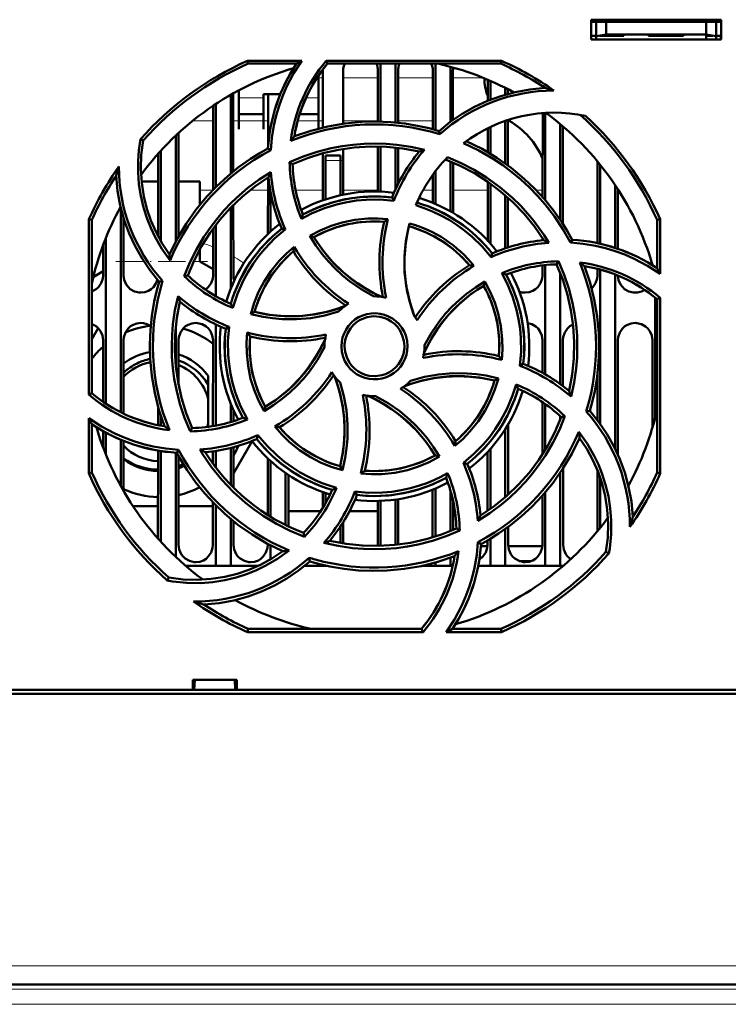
# Model space of a CAD drawing. Extents: x -1768 to 2122, y -1726 to 708.
# Tile 18 of 71: x -117 to -47, y -1509 to -1411. Entities that reach past the tile are written whole.
import ezdxf

# ---------------------------------------------------------------- set-up
doc = ezdxf.new("R2010")
doc.units = 0
doc.linetypes.add('DASHDOT', pattern=[18.5, 12, -3, 0.5, -3])

msp = doc.modelspace()

# ---------------------------------------------------------------- linework, layer by layer
at = {"color": 7, "lineweight": 50}
for p, q in [((-60.235, -1412.639), (-60.235, -1410.639)), ((-60.235, -1410.639), (-47.235, -1410.639)), ((-60.235, -1410.852), (-47.235, -1410.852)), ((-59.735, -1410.852), (-59.735, -1412.298)), ((-58.735, -1412.122), (-58.735, -1410.852)), ((-48.735, -1410.852), (-48.735, -1412.122)), ((-47.735, -1410.852), (-47.735, -1412.298)), ((-47.235, -1410.639), (-47.235, -1412.639)), ((-60.235, -1412.239), (-59.735, -1412.239)), ((-47.235, -1412.639), (-60.235, -1412.639)), ((-59.735, -1412.298), (-58.735, -1412.122)), ((-59.735, -1412.639), (-59.735, -1412.298)), ((-58.735, -1412.239), (-59.399, -1412.239)), ((-58.735, -1412.122), (-48.735, -1412.122)), ((-56.985, -1412.239), (-58.735, -1412.239)), ((-56.985, -1412.122), (-56.985, -1412.239)), ((-56.985, -1412.122), (-56.985, -1412.239)), ((-56.985, -1412.122), (-56.985, -1412.239)), ((-56.985, -1412.239), (-56.985, -1412.122)), ((-56.985, -1412.122), (-56.985, -1412.239)), ((-54.485, -1412.239), (-54.485, -1412.122)), ((-52.735, -1412.239), (-54.485, -1412.239)), ((-50.985, -1412.239), (-52.735, -1412.239)), ((-50.985, -1412.122), (-50.985, -1412.239)), ((-50.985, -1412.122), (-50.985, -1412.239)), ((-50.985, -1412.122), (-50.985, -1412.239)), ((-50.985, -1412.122), (-50.985, -1412.239)), ((-50.985, -1412.122), (-50.985, -1412.239)), ((-50.985, -1412.122), (-50.985, -1412.239)), ((-50.985, -1412.122), (-50.985, -1412.239)), ((-48.735, -1412.122), (-47.735, -1412.298)), ((-48.071, -1412.239), (-48.735, -1412.239)), ((-48.735, -1412.239), (-48.735, -1412.639)), ((-47.735, -1412.239), (-47.235, -1412.239)), ((-47.735, -1412.298), (-47.735, -1412.639)), ((-47.261, -1412.639), (-47.256, -1412.239)), ((-94.648, -1414.758), (-89.217, -1414.758)), ((-94.588, -1415.039), (-94.648, -1414.758)), ((-86.767, -1414.758), (-69.221, -1414.758)), ((-86.637, -1415.039), (-86.767, -1414.758)), ((-69.221, -1414.758), (-69.281, -1415.039)), ((-89.75, -1415.039), (-94.588, -1415.039)), ((-87.095, -1421.437), (-87.092, -1415.739)), ((-69.281, -1415.039), (-86.637, -1415.039)), ((-85.077, -1415.739), (-85.075, -1421.058)), ((-81.594, -1420.841), (-81.592, -1415.739)), ((-81.335, -1415.039), (-81.335, -1420.846)), ((-79.835, -1415.039), (-79.835, -1420.935)), ((-79.577, -1415.739), (-79.575, -1420.961)), ((-76.095, -1421.61), (-76.092, -1415.739)), ((-75.835, -1415.039), (-75.835, -1421.682)), ((-74.335, -1415.353), (-74.335, -1420.87)), ((-74.077, -1415.739), (-74.075, -1420.682)), ((-87.535, -1418.648), (-87.535, -1416.219)), ((-70.594, -1418.762), (-70.593, -1416.649)), ((-70.335, -1416.76), (-70.335, -1418.658)), ((-95.535, -1417.726), (-95.535, -1418.648)), ((-68.835, -1417.466), (-68.835, -1418.144)), ((-68.577, -1417.599), (-68.576, -1418.071)), ((-96.335, -1418.167), (-96.335, -1426.048)), ((-96.076, -1418.021), (-96.073, -1425.833)), ((-95.535, -1418.648), (-95.535, -1421.595)), ((-93.035, -1418.096), (-91.367, -1418.096)), ((-93.035, -1418.648), (-93.035, -1418.096)), ((-93.035, -1421.595), (-93.035, -1418.648)), ((-92.596, -1423.408), (-92.593, -1418.096)), ((-87.535, -1421.545), (-87.535, -1418.648)), ((-98.098, -1427.686), (-98.094, -1419.258)), ((-97.835, -1419.086), (-97.835, -1427.419)), ((-95.535, -1420.096), (-93.035, -1420.096)), ((-89.425, -1420.096), (-87.535, -1420.096)), ((-68.835, -1420.766), (-68.835, -1425.043)), ((-68.576, -1420.697), (-68.435, -1420.781)), ((-68.575, -1420.68), (-68.573, -1425.234)), ((-65.098, -1428.411), (-65.094, -1419.987)), ((-64.835, -1419.969), (-64.835, -1428.713)), ((-95.535, -1421.595), (-95.535, -1421.596)), ((-93.035, -1421.596), (-93.035, -1421.595)), ((-75.4, -1422.11), (-75.472, -1421.788)), ((-70.596, -1423.903), (-70.595, -1421.5)), ((-70.335, -1421.375), (-70.335, -1424.058)), ((-63.335, -1421.09), (-63.335, -1430.676)), ((-63.075, -1421.31), (-63.07, -1431.074)), ((-105.102, -1422.74), (-105.371, -1422.609)), ((-101.835, -1422.244), (-101.835, -1432.839)), ((-101.575, -1422.002), (-101.57, -1432.35)), ((-103.335, -1423.768), (-103.335, -1432.813)), ((-92.325, -1423.709), (-92.604, -1423.53)), ((-85.074, -1423.586), (-85.072, -1428.16)), ((-81.598, -1427.843), (-81.596, -1423.34)), ((-81.335, -1423.346), (-81.335, -1427.851)), ((-79.835, -1423.448), (-79.835, -1427.635)), ((-79.574, -1423.477), (-79.572, -1427.088)), ((-103.6, -1432.334), (-103.596, -1424.057)), ((-87.098, -1428.724), (-87.096, -1424.015)), ((-86.835, -1424.739), (-86.835, -1424.239)), ((-85.335, -1424.239), (-86.835, -1424.239)), ((-86.835, -1428.634), (-86.835, -1424.739)), ((-85.335, -1424.739), (-85.335, -1424.239)), ((-85.335, -1424.739), (-85.335, -1428.217)), ((-90.429, -1424.913), (-90.134, -1425.098)), ((-74.335, -1424.839), (-74.335, -1429.83)), ((-74.073, -1424.949), (-74.071, -1429.982)), ((-59.6, -1433.015), (-59.596, -1424.846)), ((-59.335, -1425.167), (-59.335, -1433.081)), ((-92.6, -1432.091), (-92.597, -1426.419)), ((-76.098, -1428.98), (-76.097, -1426.162)), ((-75.835, -1425.812), (-75.835, -1429.09)), ((-105.254, -1426.852), (-103.598, -1426.852)), ((-101.573, -1426.852), (-99.435, -1426.852)), ((-99.435, -1426.852), (-99.435, -1429.196)), ((-70.6, -1432.767), (-70.597, -1426.862)), ((-70.335, -1427.046), (-70.335, -1433.059)), ((-57.835, -1427.209), (-57.835, -1433.488)), ((-57.572, -1427.609), (-57.569, -1433.577)), ((-92.335, -1431.846), (-92.335, -1427.943)), ((-79.991, -1428.763), (-80.181, -1428.442)), ((-68.835, -1428.226), (-68.835, -1433.539)), ((-68.572, -1428.458), (-68.569, -1433.452)), ((-107.335, -1429.472), (-107.335, -1449.946)), ((-96.335, -1429.458), (-96.335, -1437.604)), ((-96.071, -1429.19), (-96.068, -1436.239)), ((-110.547, -1448.185), (-110.531, -1430.622)), ((-110.531, -1430.622), (-110.235, -1430.686)), ((-110.235, -1448.041), (-110.235, -1430.686)), ((-107.071, -1430.435), (-107.068, -1436.239)), ((-53.635, -1430.686), (-53.339, -1430.622)), ((-53.635, -1435.524), (-53.635, -1430.686)), ((-53.339, -1430.622), (-53.334, -1436.094)), ((-98.102, -1436.239), (-98.099, -1431.561)), ((-97.835, -1431.207), (-97.835, -1438.326)), ((-90.863, -1431.659), (-91.228, -1431.565)), ((-108.835, -1432.504), (-108.835, -1449.088)), ((-88.404, -1432.297), (-87.995, -1432.406)), ((-65.1, -1432.728), (-65.1, -1432.542)), ((-109.102, -1436.239), (-109.1, -1433.188)), ((-62.31, -1432.957), (-62.126, -1432.67)), ((-99.435, -1433.653), (-99.435, -1434.852)), ((-70.255, -1434.413), (-70.161, -1434.045)), ((-99.435, -1434.852), (-98.102, -1435.636)), ((-65.102, -1436.239), (-65.101, -1435.243)), ((-64.835, -1435.213), (-64.835, -1446.158)), ((-63.503, -1434.836), (-63.694, -1435.14)), ((-59.602, -1436.239), (-59.601, -1435.585)), ((-54.101, -1435.227), (-54.101, -1435.198)), ((-109.102, -1435.832), (-110.097, -1436.417)), ((-100.983, -1436.32), (-100.632, -1436.239)), ((-63.335, -1435.987), (-63.335, -1447.123)), ((-59.335, -1435.658), (-59.335, -1451.119)), ((-57.835, -1436.153), (-57.835, -1453.621)), ((-103.148, -1436.801), (-103.486, -1436.876)), ((-70.89, -1436.864), (-71.002, -1437.279)), ((-53.835, -1438.472), (-53.835, -1450.508)), ((-53.635, -1438.637), (-53.332, -1438.496)), ((-53.332, -1438.496), (-53.316, -1456.06)), ((-53.635, -1455.992), (-53.635, -1438.637)), ((-94.326, -1440.111), (-93.951, -1439.894)), ((-110.235, -1442.629), (-109.599, -1441.527)), ((-101.835, -1441.326), (-101.835, -1445.337)), ((-97.835, -1441.147), (-97.835, -1451.291)), ((-96.495, -1441.388), (-96.831, -1441.585)), ((-109.107, -1448.898), (-109.105, -1442.739)), ((-107.065, -1442.739), (-107.062, -1450.08)), ((-101.565, -1442.739), (-101.563, -1447.183)), ((-98.108, -1451.339), (-98.105, -1442.739)), ((-86.935, -1443.339), (-86.934, -1443.446)), ((-76.935, -1443.339), (-76.936, -1443.232)), ((-65.106, -1446.005), (-65.105, -1442.739)), ((-63.065, -1442.739), (-63.063, -1447.323)), ((-57.565, -1442.739), (-57.56, -1454.209)), ((-54.109, -1451.505), (-54.105, -1442.739)), ((-67.375, -1445.293), (-67.038, -1445.093)), ((-98.585, -1447.197), (-98.585, -1446.319)), ((-59.608, -1450.75), (-59.606, -1446.125)), ((-98.585, -1447.197), (-98.585, -1448.636)), ((-69.535, -1446.563), (-69.919, -1446.784)), ((-110.235, -1448.041), (-110.547, -1448.185)), ((-103.608, -1451.241), (-103.608, -1449.389)), ((-98.585, -1451.067), (-98.585, -1448.636)), ((-96.335, -1449.074), (-96.335, -1450.928)), ((-92.983, -1449.83), (-92.868, -1449.399)), ((-65.11, -1454.154), (-65.107, -1448.934)), ((-64.835, -1449.123), (-64.835, -1453.715)), ((-103.335, -1450.29), (-103.335, -1451.295)), ((-96.062, -1449.717), (-96.061, -1450.844)), ((-63.335, -1450.348), (-63.335, -1450.69)), ((-62.872, -1450.355), (-63.238, -1450.439)), ((-60.734, -1449.88), (-60.383, -1449.802)), ((-110.554, -1456.06), (-110.549, -1450.558)), ((-110.235, -1455.992), (-110.235, -1451.154)), ((-98.585, -1451.067), (-98.585, -1451.411)), ((-68.561, -1451.175), (-68.558, -1458.209)), ((-109.109, -1453.465), (-109.109, -1451.837)), ((-108.835, -1451.99), (-108.835, -1454.174)), ((-100.376, -1451.858), (-100.176, -1451.538)), ((-93.607, -1452.243), (-93.708, -1452.632)), ((-68.835, -1451.624), (-68.835, -1458.454)), ((-107.335, -1452.707), (-107.335, -1457.333)), ((-107.061, -1452.819), (-107.058, -1457.824)), ((-94.186, -1452.833), (-96.059, -1456.077)), ((-103.614, -1462.601), (-103.61, -1453.785)), ((-103.335, -1453.834), (-103.335, -1462.911)), ((-101.835, -1454.002), (-101.835, -1464.434)), ((-101.743, -1454.008), (-101.548, -1453.702)), ((-101.56, -1454.343), (-101.556, -1463.239)), ((-98.11, -1455.101), (-98.11, -1453.868)), ((-97.835, -1453.827), (-97.835, -1455.47)), ((-96.335, -1453.52), (-96.335, -1457.217)), ((-96.06, -1453.449), (-96.058, -1457.498)), ((-75.437, -1454.391), (-75.875, -1454.272)), ((-70.612, -1459.826), (-70.61, -1453.922)), ((-70.335, -1453.62), (-70.335, -1459.632)), ((-92.613, -1460.25), (-92.61, -1454.577)), ((-92.335, -1460.422), (-92.335, -1454.832)), ((-73.032, -1455.014), (-72.641, -1455.113)), ((-110.235, -1455.992), (-110.554, -1456.06)), ((-90.835, -1461.248), (-90.835, -1456.029)), ((-90.559, -1456.219), (-90.557, -1461.384)), ((-85.154, -1455.751), (-85.38, -1455.355)), ((-63.335, -1456.002), (-63.335, -1465.339)), ((-63.059, -1455.588), (-63.056, -1463.239)), ((-59.613, -1461.852), (-59.61, -1455.771)), ((-53.316, -1456.06), (-53.635, -1455.992)), ((-59.335, -1456.521), (-59.335, -1461.511)), ((-87.112, -1459.517), (-87.111, -1457.949)), ((-86.835, -1459.04), (-86.835, -1458.044)), ((-83.897, -1457.886), (-83.689, -1458.236)), ((-76.114, -1462.475), (-76.111, -1457.703)), ((-75.835, -1457.588), (-75.835, -1462.387)), ((-74.335, -1457.776), (-74.335, -1461.839)), ((-65.114, -1463.239), (-65.112, -1458.28)), ((-64.835, -1457.962), (-64.835, -1465.339)), ((-98.114, -1463.239), (-98.112, -1458.978)), ((-97.835, -1459.259), (-97.835, -1465.339)), ((-81.614, -1463.239), (-81.612, -1458.836)), ((-81.335, -1458.828), (-81.335, -1463.331)), ((-79.835, -1458.696), (-79.835, -1463.229)), ((-79.558, -1458.656), (-79.556, -1463.197)), ((-74.058, -1458.868), (-74.056, -1461.721)), ((-103.612, -1459.352), (-106.113, -1459.352)), ((-98.112, -1459.352), (-101.557, -1459.352)), ((-90.558, -1459.852), (-87.321, -1459.852)), ((-84.432, -1459.852), (-81.613, -1459.852)), ((-96.335, -1460.628), (-96.335, -1465.339)), ((-96.057, -1460.856), (-96.056, -1463.239)), ((-85.057, -1460.948), (-85.056, -1463.095)), ((-89.034, -1462.036), (-88.947, -1462.415)), ((-85.335, -1461.382), (-85.335, -1463.048)), ((-73.407, -1461.786), (-73.735, -1461.58)), ((-68.835, -1461.635), (-68.835, -1465.339)), ((-68.557, -1461.432), (-68.556, -1463.239)), ((-92.614, -1463.239), (-92.614, -1463.144)), ((-71.58, -1462.947), (-71.265, -1463.148)), ((-70.614, -1463.239), (-70.614, -1462.783)), ((-70.335, -1462.619), (-70.335, -1465.339)), ((-92.335, -1464.666), (-92.335, -1463.292)), ((-81.617, -1463.337), (-81.614, -1463.239)), ((-70.619, -1463.352), (-71.28, -1463.352)), ((-65.119, -1463.352), (-68.551, -1463.352)), ((-58.768, -1463.938), (-58.463, -1464.086)), ((-88.399, -1464.89), (-88.479, -1464.524)), ((-88.419, -1464.909), (-88.375, -1464.897)), ((-75.835, -1464.998), (-75.835, -1465.339)), ((-74.335, -1464.516), (-74.335, -1465.339)), ((-66.232, -1464.852), (-67.438, -1464.852)), ((-97.835, -1465.339), (-100.83, -1465.339)), ((-96.335, -1465.339), (-97.835, -1465.339)), ((-93.614, -1465.339), (-96.335, -1465.339)), ((-86.835, -1465.339), (-88.93, -1465.339)), ((-86.835, -1465.339), (-86.835, -1465.3)), ((-86.657, -1465.339), (-86.835, -1465.339)), ((-75.835, -1465.339), (-77.208, -1465.339)), ((-74.335, -1465.339), (-75.835, -1465.339)), ((-74.104, -1465.339), (-74.335, -1465.339)), ((-70.335, -1465.339), (-71.549, -1465.339)), ((-68.835, -1465.339), (-70.335, -1465.339)), ((-64.835, -1465.339), (-68.835, -1465.339)), ((-63.335, -1465.339), (-64.835, -1465.339)), ((-63.04, -1465.339), (-63.335, -1465.339)), ((-102.533, -1466.506), (-102.683, -1466.813)), ((-94.659, -1471.972), (-94.588, -1471.639)), ((-77.078, -1471.972), (-94.659, -1471.972)), ((-94.588, -1471.639), (-77.233, -1471.639)), ((-77.233, -1471.639), (-77.078, -1471.972)), ((-69.21, -1471.972), (-74.754, -1471.972)), ((-74.12, -1471.639), (-69.281, -1471.639)), ((-69.281, -1471.639), (-69.21, -1471.972)), ((-100.138, -1477.739), (-100.138, -1476.739)), ((-100.137, -1476.739), (-95.733, -1476.739)), ((-99.999, -1477.739), (-99.935, -1476.739)), ((-95.935, -1476.739), (-95.871, -1477.739)), ((-95.733, -1476.739), (-95.733, -1477.739)), ((-219.732, -1477.739), (-100.138, -1477.739)), ((-100.138, -1477.739), (-99.999, -1477.739)), ((-100.085, -1477.739), (-95.785, -1477.739)), ((-95.871, -1477.739), (-95.732, -1477.739)), ((-95.732, -1477.739), (12.862, -1477.739)), ((23.042, -1478.139), (-229.912, -1478.139)), ((-4.973, -1507.239), (-201.897, -1507.239))]:
    msp.add_line(p, q, dxfattribs=at)
at = {"color": 7, "linetype": 'DASHDOT', "lineweight": 18, "ltscale": 0.003525}
for p, q in [((-58.735, -1412.11), (-58.735, -1412.251)), ((-52.735, -1412.11), (-52.735, -1412.251))]:
    msp.add_line(p, q, dxfattribs=at)
at = {"color": 7, "lineweight": 18}
for p, q in [((-87.092, -1416.451), (-87.522, -1416.451)), ((-81.592, -1416.451), (-85.077, -1416.451)), ((-76.092, -1416.451), (-79.577, -1416.451)), ((-71.07, -1416.451), (-74.077, -1416.451)), ((-93.035, -1418.465), (-95.535, -1418.465)), ((-87.535, -1418.465), (-88.794, -1418.465)), ((-100.159, -1420.781), (-98.094, -1420.781)), ((-96.075, -1420.781), (-92.594, -1420.781)), ((-89.624, -1420.781), (-87.094, -1420.781)), ((-85.075, -1420.781), (-81.594, -1420.781)), ((-79.575, -1420.781), (-76.094, -1420.781)), ((-68.575, -1420.781), (-68.435, -1420.781)), ((-86.835, -1424.739), (-85.335, -1424.739)), ((-99.435, -1427.71), (-98.12, -1427.71)), ((-94.416, -1427.71), (-92.598, -1427.71)), ((-89.833, -1427.71), (-87.098, -1427.71)), ((-85.072, -1427.71), (-81.598, -1427.71)), ((-77.045, -1427.71), (-76.098, -1427.71)), ((-74.072, -1427.71), (-70.598, -1427.71)), ((-65.749, -1427.71), (-65.098, -1427.71)), ((-107.069, -1434.852), (-105.019, -1434.852)), ((-100.046, -1434.852), (-99.435, -1434.852)), ((-90.406, -1459.852), (-90.557, -1460.087)), ((-4.973, -1505.378), (-201.897, -1505.378)), ((-4.973, -1507.739), (-201.897, -1507.739)), ((-5.148, -1509.239), (-201.722, -1509.239))]:
    msp.add_line(p, q, dxfattribs=at)
at = {"color": 7, "linetype": 'DASHDOT', "lineweight": 18, "ltscale": 0.045015}
msp.add_line((-85.185, -1424.739), (-86.985, -1424.739), dxfattribs=at)
at = {"color": 7, "linetype": 'DASHDOT', "lineweight": 18, "ltscale": 0.229031}
msp.add_line((-107.833, -1434.852), (-98.671, -1434.852), dxfattribs=at)
at = {"color": 7, "linetype": 'DASHDOT', "lineweight": 18}
for p, q in [((14.719, -1507.739), (-221.589, -1507.739)), ((14.509, -1509.239), (-221.38, -1509.239))]:
    msp.add_line(p, q, dxfattribs=at)
at = {"color": 7, "lineweight": 50}
for points in [[(-89.217, -1414.758), (-90.035, -1416.035), (-90.734, -1417.377), (-91.138, -1418.315), (-91.486, -1419.276), (-91.776, -1420.247), (-92.007, -1421.232), (-92.211, -1422.462), (-92.325, -1423.709)], [(-75.472, -1421.788), (-74.342, -1420.875), (-73.157, -1420.071), (-71.92, -1419.373), (-70.634, -1418.779), (-69.299, -1418.287), (-67.856, -1417.889), (-66.372, -1417.615), (-64.854, -1417.47)], [(-89.955, -1422.317), (-88.293, -1421.755), (-86.609, -1421.328), (-84.909, -1421.035), (-83.197, -1420.875), (-81.758, -1420.84), (-80.32, -1420.896), (-78.885, -1421.045), (-77.45, -1421.289), (-76.459, -1421.515), (-75.472, -1421.788)], [(-102.401, -1434.739), (-103.224, -1433.572), (-103.93, -1432.339), (-104.341, -1431.471), (-104.698, -1430.577), (-105.063, -1429.439), (-105.338, -1428.276), (-105.521, -1427.095), (-105.611, -1425.904), (-105.611, -1424.804), (-105.531, -1423.705), (-105.371, -1422.609)], [(-105.101, -1422.74), (-105.284, -1424.166), (-105.33, -1425.582), (-105.24, -1426.98), (-105.021, -1428.357), (-104.719, -1429.572), (-104.318, -1430.757), (-103.813, -1431.915), (-103.195, -1433.051), (-102.47, -1434.145)], [(-102.47, -1434.145), (-101.692, -1432.572), (-100.804, -1431.079), (-99.808, -1429.67), (-98.712, -1428.346), (-97.719, -1427.304), (-96.663, -1426.327), (-95.543, -1425.418), (-94.355, -1424.576), (-93.494, -1424.035), (-92.604, -1423.53)], [(-90.431, -1424.914), (-89.074, -1424.345), (-87.687, -1423.88), (-86.273, -1423.518), (-85.187, -1423.313), (-84.091, -1423.166), (-82.984, -1423.078), (-81.874, -1423.05), (-80.779, -1423.082), (-79.688, -1423.173), (-78.31, -1423.375), (-76.94, -1423.674)], [(-77.464, -1423.845), (-79.091, -1423.541), (-80.721, -1423.374), (-82.347, -1423.342), (-83.967, -1423.443), (-85.541, -1423.666), (-87.097, -1424.015), (-88.631, -1424.492), (-90.135, -1425.098)], [(-62.31, -1432.957), (-63.074, -1431.623), (-63.924, -1430.351), (-64.86, -1429.143), (-65.622, -1428.275), (-66.43, -1427.446), (-67.283, -1426.654), (-68.176, -1425.908), (-69.092, -1425.219), (-70.042, -1424.581), (-71.491, -1423.736), (-73.008, -1423.001)], [(-72.742, -1422.803), (-71.169, -1423.581), (-69.676, -1424.469), (-68.266, -1425.465), (-66.943, -1426.562), (-65.9, -1427.555), (-64.923, -1428.61), (-64.014, -1429.731), (-63.172, -1430.918), (-62.631, -1431.779), (-62.126, -1432.67)], [(-64.989, -1432.717), (-65.925, -1431.351), (-66.959, -1430.08), (-68.087, -1428.908), (-69.303, -1427.833), (-70.574, -1426.878), (-71.921, -1426.024), (-73.343, -1425.277), (-74.836, -1424.641)], [(-74.617, -1424.415), (-73.264, -1424.993), (-71.965, -1425.664), (-70.721, -1426.426), (-69.375, -1427.402), (-68.11, -1428.484), (-67.323, -1429.254), (-66.58, -1430.065), (-66.01, -1430.753), (-65.47, -1431.468), (-64.961, -1432.208), (-64.483, -1432.973)], [(-103.486, -1436.876), (-104.398, -1435.746), (-105.203, -1434.561), (-105.901, -1433.324), (-106.495, -1432.038), (-106.986, -1430.704), (-107.385, -1429.26), (-107.659, -1427.776), (-107.804, -1426.258)], [(-100.984, -1436.32), (-100.425, -1434.958), (-99.773, -1433.648), (-99.028, -1432.392), (-98.406, -1431.48), (-97.735, -1430.602), (-97.013, -1429.757), (-96.247, -1428.952), (-95.451, -1428.2), (-94.615, -1427.493), (-93.491, -1426.658), (-92.306, -1425.898)], [(-92.557, -1426.393), (-93.923, -1427.329), (-95.193, -1428.363), (-96.366, -1429.491), (-97.441, -1430.707), (-98.396, -1431.978), (-99.25, -1433.326), (-99.996, -1434.747), (-100.632, -1436.24)], [(-79.991, -1428.763), (-81.383, -1428.648), (-82.779, -1428.667), (-83.723, -1428.757), (-84.665, -1428.905), (-85.606, -1429.114), (-86.949, -1429.523), (-88.236, -1430.056), (-89.251, -1430.585)], [(-89.102, -1430.162), (-87.731, -1429.499), (-86.316, -1428.979), (-84.864, -1428.61), (-83.382, -1428.395), (-81.877, -1428.333), (-81.03, -1428.365), (-80.181, -1428.442)], [(-70.255, -1434.413), (-71.153, -1433.349), (-72.151, -1432.377), (-72.877, -1431.775), (-73.654, -1431.208), (-74.464, -1430.691), (-75.286, -1430.235), (-76.13, -1429.835), (-76.956, -1429.507), (-77.802, -1429.228)], [(-88.406, -1432.298), (-87.364, -1431.747), (-86.287, -1431.298), (-85.18, -1430.951), (-83.908, -1430.685), (-82.615, -1430.552), (-81.602, -1430.542), (-80.584, -1430.613)], [(-90.863, -1431.659), (-91.931, -1432.566), (-92.906, -1433.569), (-93.51, -1434.301), (-94.071, -1435.072), (-94.588, -1435.885), (-95.044, -1436.71), (-95.657, -1438.081), (-96.122, -1439.505)], [(-80.955, -1430.878), (-82.171, -1430.838), (-83.373, -1430.913), (-84.555, -1431.105), (-85.712, -1431.414), (-86.839, -1431.837), (-87.996, -1432.407)], [(-77.928, -1440.348), (-78.409, -1438.902), (-78.742, -1437.432), (-78.921, -1435.945), (-78.943, -1434.449), (-78.81, -1432.951), (-78.644, -1431.991), (-78.416, -1431.035)], [(-78.491, -1431.323), (-78.788, -1432.817), (-78.935, -1434.317), (-78.927, -1435.815), (-78.762, -1437.304), (-78.443, -1438.777), (-78.207, -1439.566), (-77.928, -1440.348)], [(-82.032, -1438.34), (-83.278, -1437.638), (-84.448, -1436.824), (-85.187, -1436.218), (-85.888, -1435.566), (-86.55, -1434.869), (-87.167, -1434.134), (-87.818, -1433.24), (-88.406, -1432.298)], [(-87.995, -1432.406), (-87.579, -1433.06), (-87.134, -1433.687), (-86.158, -1434.856), (-85.073, -1435.916), (-84.373, -1436.497), (-83.635, -1437.038), (-82.86, -1437.536), (-82.053, -1437.989), (-81.217, -1438.391)], [(-94.326, -1440.112), (-93.977, -1438.983), (-93.533, -1437.902), (-92.995, -1436.872), (-92.284, -1435.785), (-91.465, -1434.778), (-90.752, -1434.052), (-89.978, -1433.38)], [(-53.334, -1436.094), (-54.607, -1435.273), (-55.946, -1434.57), (-56.882, -1434.164), (-57.841, -1433.812), (-58.811, -1433.519), (-59.794, -1433.285), (-61.043, -1433.074), (-62.31, -1432.957)], [(-62.441, -1447.81), (-62.137, -1446.183), (-61.97, -1444.553), (-61.938, -1442.927), (-62.038, -1441.307), (-62.262, -1439.733), (-62.611, -1438.176), (-63.088, -1436.643), (-63.694, -1435.138)], [(-63.504, -1434.833), (-62.934, -1436.189), (-62.466, -1437.574), (-62.103, -1438.987), (-61.895, -1440.074), (-61.747, -1441.171), (-61.657, -1442.277), (-61.627, -1443.386), (-61.657, -1444.48), (-61.746, -1445.57), (-61.951, -1446.977), (-62.257, -1448.374)], [(-60.913, -1435.319), (-60.351, -1436.981), (-59.924, -1438.665), (-59.631, -1440.365), (-59.47, -1442.077), (-59.435, -1443.516), (-59.491, -1444.953), (-59.64, -1446.389), (-59.885, -1447.823), (-60.111, -1448.815), (-60.383, -1449.802)], [(-110.235, -1437.866), (-109.806, -1437.636), (-109.576, -1437.428), (-109.299, -1437.022), (-109.137, -1436.562), (-109.102, -1436.239)], [(-107.068, -1436.239), (-106.996, -1436.704), (-106.8, -1437.15), (-106.615, -1437.404), (-106.389, -1437.617), (-105.974, -1437.851), (-105.513, -1437.962), (-105.335, -1437.971)], [(-98.862, -1437.676), (-98.576, -1437.428), (-98.299, -1437.022), (-98.137, -1436.562), (-98.102, -1436.239)], [(-67.375, -1445.293), (-67.256, -1443.911), (-67.272, -1442.523), (-67.36, -1441.579), (-67.507, -1440.638), (-67.714, -1439.696), (-68.121, -1438.349), (-68.653, -1437.055), (-69.189, -1436.021)], [(-68.758, -1436.172), (-68.094, -1437.543), (-67.575, -1438.958), (-67.206, -1440.41), (-66.991, -1441.892), (-66.929, -1443.397), (-66.96, -1444.243), (-67.038, -1445.093)], [(-66.835, -1437.971), (-66.443, -1437.927), (-66.07, -1437.796), (-65.806, -1437.636), (-65.576, -1437.428), (-65.299, -1437.022), (-65.137, -1436.562), (-65.102, -1436.239)], [(-60.192, -1437.544), (-60.076, -1437.428), (-59.799, -1437.022), (-59.637, -1436.562), (-59.602, -1436.239)], [(-57.568, -1436.26), (-57.493, -1436.715), (-57.3, -1437.15), (-57.115, -1437.404), (-56.889, -1437.617), (-56.474, -1437.851), (-56.013, -1437.962), (-55.835, -1437.971)], [(-105.335, -1437.971), (-104.943, -1437.927), (-104.57, -1437.796), (-104.306, -1437.636), (-104.076, -1437.428), (-103.826, -1437.072), (-103.664, -1436.67)], [(-102.957, -1451.359), (-103.519, -1449.697), (-103.946, -1448.013), (-104.239, -1446.313), (-104.399, -1444.601), (-104.434, -1443.162), (-104.378, -1441.725), (-104.229, -1440.289), (-103.984, -1438.854), (-103.758, -1437.863), (-103.486, -1436.876)], [(-71.002, -1437.279), (-71.656, -1437.695), (-72.283, -1438.14), (-73.452, -1439.116), (-74.512, -1440.201), (-75.093, -1440.901), (-75.634, -1441.639), (-76.132, -1442.414), (-76.584, -1443.221), (-76.987, -1444.057)], [(-76.936, -1443.232), (-76.232, -1441.986), (-75.417, -1440.816), (-74.809, -1440.076), (-74.156, -1439.375), (-73.459, -1438.713), (-72.723, -1438.096), (-71.831, -1437.447), (-70.891, -1436.862)], [(-69.473, -1444.318), (-69.434, -1443.103), (-69.509, -1441.901), (-69.701, -1440.719), (-70.009, -1439.561), (-70.433, -1438.435), (-71.003, -1437.278)], [(-70.891, -1436.862), (-70.341, -1437.896), (-69.891, -1438.966), (-69.543, -1440.07), (-69.275, -1441.341), (-69.14, -1442.636), (-69.128, -1443.667), (-69.199, -1444.705)], [(-100.376, -1451.86), (-100.945, -1450.501), (-101.411, -1449.113), (-101.774, -1447.698), (-101.979, -1446.614), (-102.125, -1445.52), (-102.213, -1444.411), (-102.242, -1443.301), (-102.21, -1442.205), (-102.12, -1441.113), (-101.914, -1439.712), (-101.608, -1438.32)], [(-101.428, -1438.868), (-101.733, -1440.495), (-101.9, -1442.125), (-101.931, -1443.751), (-101.831, -1445.371), (-101.608, -1446.945), (-101.259, -1448.502), (-100.782, -1450.035), (-100.176, -1451.54)], [(-93.951, -1439.895), (-92.457, -1440.192), (-90.957, -1440.339), (-89.458, -1440.331), (-87.969, -1440.166), (-86.497, -1439.847), (-85.707, -1439.611), (-84.926, -1439.332)], [(-93.951, -1439.894), (-92.735, -1440.145), (-91.518, -1440.291), (-90.304, -1440.337), (-89.1, -1440.286), (-87.897, -1440.138), (-86.7, -1439.892), (-85.806, -1439.641), (-84.926, -1439.332)], [(-85.541, -1439.875), (-86.92, -1440.261), (-88.324, -1440.514), (-89.753, -1440.634), (-91.188, -1440.62), (-92.14, -1440.536), (-93.086, -1440.393), (-94.326, -1440.112)], [(-85.242, -1443.339), (-85.214, -1442.896), (-85.128, -1442.467), (-84.983, -1442.053), (-84.782, -1441.66), (-84.527, -1441.289), (-84.228, -1440.956), (-83.896, -1440.675), (-83.527, -1440.441), (-83.118, -1440.254), (-82.688, -1440.121), (-82.254, -1440.047), (-81.817, -1440.033), (-81.381, -1440.08), (-80.945, -1440.187), (-80.524, -1440.35), (-80.14, -1440.56), (-79.791, -1440.819), (-79.475, -1441.129), (-79.202, -1441.48), (-78.972, -1441.871), (-78.802, -1442.273), (-78.67, -1442.796), (-78.627, -1443.339)], [(-78.935, -1443.339), (-78.99, -1442.794), (-79.149, -1442.251), (-79.405, -1441.737), (-79.644, -1441.404), (-79.93, -1441.107), (-80.263, -1440.849), (-80.627, -1440.64), (-81.016, -1440.482), (-81.416, -1440.383), (-82.036, -1440.341), (-82.654, -1440.425), (-83.047, -1440.553), (-83.427, -1440.738), (-83.782, -1440.976), (-84.084, -1441.246), (-84.343, -1441.556), (-84.635, -1442.052), (-84.831, -1442.586), (-84.927, -1443.133), (-84.935, -1443.339)], [(-109.105, -1442.739), (-109.176, -1442.274), (-109.372, -1441.829), (-109.556, -1441.575), (-109.783, -1441.361), (-109.999, -1441.22), (-110.235, -1441.114)], [(-105.335, -1441.008), (-105.727, -1441.052), (-106.099, -1441.183), (-106.363, -1441.343), (-106.593, -1441.552), (-106.869, -1441.958), (-107.03, -1442.417), (-107.065, -1442.739)], [(-99.835, -1441.008), (-100.227, -1441.052), (-100.599, -1441.183), (-100.863, -1441.343), (-101.093, -1441.552), (-101.369, -1441.958), (-101.53, -1442.417), (-101.565, -1442.739)], [(-98.105, -1442.739), (-98.176, -1442.274), (-98.372, -1441.829), (-98.556, -1441.575), (-98.783, -1441.361), (-99.197, -1441.128), (-99.658, -1441.017), (-99.835, -1441.008)], [(-96.495, -1441.388), (-96.61, -1442.788), (-96.589, -1444.189), (-96.499, -1445.136), (-96.349, -1446.078), (-96.14, -1447.02), (-95.879, -1447.925), (-95.343, -1449.329), (-94.663, -1450.664)], [(-65.105, -1442.739), (-65.176, -1442.274), (-65.372, -1441.829), (-65.556, -1441.575), (-65.783, -1441.361), (-66.174, -1441.137), (-66.609, -1441.022)], [(-62.054, -1441.162), (-62.363, -1441.343), (-62.593, -1441.552), (-62.869, -1441.958), (-63.03, -1442.417), (-63.065, -1442.739)], [(-55.835, -1441.008), (-56.227, -1441.052), (-56.599, -1441.183), (-56.863, -1441.343), (-57.093, -1441.552), (-57.369, -1441.958), (-57.53, -1442.417), (-57.565, -1442.739)], [(-54.105, -1442.739), (-54.176, -1442.274), (-54.372, -1441.829), (-54.556, -1441.575), (-54.783, -1441.361), (-55.197, -1441.128), (-55.658, -1441.017), (-55.835, -1441.008)], [(-95.112, -1450.506), (-95.775, -1449.135), (-96.295, -1447.72), (-96.664, -1446.268), (-96.879, -1444.786), (-96.941, -1443.281), (-96.909, -1442.435), (-96.832, -1441.585)], [(-92.982, -1449.832), (-93.535, -1448.782), (-93.986, -1447.7), (-94.335, -1446.589), (-94.601, -1445.315), (-94.734, -1444.023), (-94.745, -1443.001), (-94.672, -1441.975)], [(-94.396, -1442.36), (-94.436, -1443.575), (-94.361, -1444.777), (-94.169, -1445.959), (-93.86, -1447.117), (-93.437, -1448.244), (-92.867, -1449.4)], [(-86.934, -1443.446), (-87.635, -1444.693), (-88.448, -1445.864), (-89.054, -1446.604), (-89.706, -1447.306), (-90.403, -1447.969), (-91.138, -1448.586), (-92.035, -1449.241), (-92.982, -1449.832)], [(-92.868, -1449.399), (-92.214, -1448.983), (-91.587, -1448.538), (-90.418, -1447.562), (-89.358, -1446.477), (-88.777, -1445.777), (-88.236, -1445.04), (-87.737, -1444.264), (-87.285, -1443.457), (-86.883, -1442.621)], [(-78.627, -1443.339), (-78.655, -1443.782), (-78.74, -1444.211), (-78.885, -1444.625), (-79.085, -1445.019), (-79.339, -1445.391), (-79.637, -1445.724), (-79.968, -1446.006), (-80.337, -1446.24), (-80.746, -1446.428), (-81.175, -1446.562), (-81.61, -1446.636), (-82.047, -1446.651), (-82.482, -1446.605), (-82.919, -1446.499), (-83.34, -1446.337), (-83.724, -1446.127), (-84.074, -1445.869), (-84.39, -1445.56), (-84.664, -1445.209), (-84.894, -1444.819), (-85.066, -1444.417), (-85.199, -1443.888), (-85.242, -1443.339)], [(-84.935, -1443.339), (-84.88, -1443.884), (-84.721, -1444.427), (-84.465, -1444.941), (-84.226, -1445.274), (-83.94, -1445.57), (-83.606, -1445.828), (-83.243, -1446.038), (-82.853, -1446.196), (-82.453, -1446.295), (-81.833, -1446.337), (-81.216, -1446.253), (-80.823, -1446.125), (-80.443, -1445.94), (-80.088, -1445.702), (-79.786, -1445.432), (-79.527, -1445.122), (-79.235, -1444.626), (-79.038, -1444.092), (-78.943, -1443.545), (-78.935, -1443.339)], [(-85.379, -1455.355), (-85.082, -1453.861), (-84.935, -1452.361), (-84.943, -1450.862), (-85.108, -1449.373), (-85.426, -1447.901), (-85.663, -1447.111), (-85.941, -1446.33)], [(-85.38, -1455.355), (-85.129, -1454.139), (-84.983, -1452.922), (-84.937, -1451.708), (-84.988, -1450.504), (-85.136, -1449.301), (-85.382, -1448.104), (-85.633, -1447.21), (-85.941, -1446.33)], [(-69.919, -1446.783), (-71.413, -1446.486), (-72.913, -1446.339), (-74.411, -1446.347), (-75.9, -1446.512), (-77.373, -1446.831), (-78.162, -1447.067), (-78.944, -1447.346)], [(-69.919, -1446.784), (-71.135, -1446.533), (-72.352, -1446.387), (-73.566, -1446.341), (-74.77, -1446.392), (-75.972, -1446.54), (-77.17, -1446.786), (-78.063, -1447.037), (-78.944, -1447.346)], [(-78.319, -1446.793), (-76.938, -1446.408), (-75.532, -1446.156), (-74.101, -1446.038), (-72.664, -1446.054), (-71.711, -1446.138), (-70.765, -1446.282), (-69.534, -1446.562)], [(-85.389, -1446.955), (-85.002, -1448.335), (-84.749, -1449.74), (-84.629, -1451.171), (-84.644, -1452.607), (-84.727, -1453.56), (-84.87, -1454.506), (-85.152, -1455.751)], [(-69.534, -1446.562), (-69.874, -1447.68), (-70.311, -1448.753), (-70.844, -1449.778), (-71.552, -1450.867), (-72.373, -1451.88), (-73.102, -1452.629), (-73.898, -1453.322)], [(-73.032, -1455.014), (-71.974, -1454.124), (-71.006, -1453.133), (-70.401, -1452.405), (-69.839, -1451.635), (-69.319, -1450.822), (-68.653, -1449.58), (-68.113, -1448.287), (-67.756, -1447.162)], [(-75.875, -1454.272), (-76.291, -1453.618), (-76.736, -1452.991), (-77.712, -1451.822), (-78.797, -1450.762), (-79.497, -1450.181), (-80.234, -1449.64), (-81.009, -1449.141), (-81.817, -1448.689), (-82.653, -1448.287)], [(-81.818, -1448.338), (-80.571, -1449.041), (-79.399, -1449.856), (-78.659, -1450.463), (-77.957, -1451.116), (-77.294, -1451.813), (-76.677, -1452.549), (-76.024, -1453.445), (-75.435, -1454.39)], [(-62.871, -1450.354), (-63.426, -1451.716), (-64.074, -1453.026), (-64.815, -1454.282), (-65.437, -1455.198), (-66.108, -1456.08), (-66.826, -1456.925), (-67.588, -1457.73), (-68.382, -1458.483), (-69.216, -1459.191), (-70.371, -1460.052), (-71.592, -1460.833)], [(-60.383, -1449.802), (-59.471, -1450.932), (-58.666, -1452.117), (-57.969, -1453.354), (-57.374, -1454.64), (-56.883, -1455.974), (-56.485, -1457.418), (-56.211, -1458.902), (-56.066, -1460.42)], [(-110.549, -1450.558), (-109.276, -1451.38), (-107.937, -1452.084), (-107.001, -1452.491), (-106.041, -1452.843), (-105.072, -1453.136), (-104.088, -1453.372), (-102.827, -1453.584), (-101.548, -1453.702)], [(-85.152, -1455.751), (-86.265, -1455.412), (-87.335, -1454.976), (-88.359, -1454.443), (-89.45, -1453.731), (-90.467, -1452.907), (-91.218, -1452.175), (-91.916, -1451.377)], [(-71.312, -1460.285), (-69.946, -1459.349), (-68.676, -1458.315), (-67.504, -1457.187), (-66.429, -1455.971), (-65.474, -1454.7), (-64.62, -1453.352), (-63.873, -1451.931), (-63.238, -1450.438)], [(-93.607, -1452.243), (-92.697, -1453.317), (-91.692, -1454.295), (-90.96, -1454.901), (-90.19, -1455.461), (-89.378, -1455.979), (-88.556, -1456.434), (-87.873, -1456.761), (-87.178, -1457.051), (-86.469, -1457.301), (-85.746, -1457.515)], [(-61.473, -1451.908), (-60.645, -1453.073), (-59.934, -1454.305), (-59.52, -1455.173), (-59.16, -1456.066), (-58.79, -1457.204), (-58.51, -1458.367), (-58.323, -1459.548), (-58.228, -1460.741), (-58.238, -1462.17), (-58.383, -1463.598), (-58.463, -1464.086)], [(-61.4, -1452.533), (-62.177, -1454.106), (-63.066, -1455.599), (-64.061, -1457.008), (-65.158, -1458.332), (-66.151, -1459.374), (-67.207, -1460.351), (-68.327, -1461.26), (-69.514, -1462.102), (-70.375, -1462.643), (-71.265, -1463.148)], [(-58.768, -1463.938), (-58.585, -1462.512), (-58.54, -1461.096), (-58.629, -1459.698), (-58.848, -1458.321), (-59.151, -1457.106), (-59.551, -1455.921), (-60.057, -1454.763), (-60.675, -1453.627), (-61.4, -1452.533)], [(-91.129, -1463.874), (-92.702, -1463.097), (-94.194, -1462.208), (-95.604, -1461.213), (-96.927, -1460.116), (-97.97, -1459.123), (-98.946, -1458.067), (-99.856, -1456.947), (-100.697, -1455.76), (-101.239, -1454.898), (-101.744, -1454.008)], [(-99.189, -1454.073), (-98.264, -1455.438), (-97.235, -1456.717), (-96.097, -1457.914), (-94.864, -1459.017), (-93.988, -1459.701), (-93.077, -1460.336), (-91.76, -1461.133), (-90.382, -1461.826), (-88.947, -1462.416)], [(-82.914, -1455.801), (-81.699, -1455.84), (-80.497, -1455.765), (-79.315, -1455.573), (-78.157, -1455.264), (-77.03, -1454.841), (-75.874, -1454.271)], [(-75.435, -1454.39), (-76.462, -1454.939), (-77.528, -1455.389), (-78.628, -1455.737), (-79.899, -1456.006), (-81.197, -1456.143), (-82.251, -1456.156), (-83.314, -1456.083)], [(-83.897, -1457.886), (-82.523, -1458.006), (-81.142, -1457.991), (-80.202, -1457.904), (-79.263, -1457.758), (-78.322, -1457.551), (-77.412, -1457.291), (-76.688, -1457.038), (-75.979, -1456.748), (-75.286, -1456.421), (-74.609, -1456.057)], [(-74.768, -1456.516), (-76.139, -1457.179), (-77.554, -1457.699), (-79.006, -1458.068), (-80.488, -1458.283), (-81.993, -1458.345), (-82.839, -1458.313), (-83.689, -1458.236)], [(-73.404, -1461.786), (-74.759, -1462.356), (-76.143, -1462.823), (-77.556, -1463.187), (-78.643, -1463.395), (-79.742, -1463.545), (-80.848, -1463.635), (-81.955, -1463.665), (-83.049, -1463.636), (-84.138, -1463.547), (-85.572, -1463.338), (-86.995, -1463.024)], [(-86.406, -1462.833), (-84.778, -1463.137), (-83.149, -1463.304), (-81.523, -1463.336), (-79.903, -1463.235), (-78.329, -1463.012), (-76.772, -1462.663), (-75.239, -1462.186), (-73.734, -1461.58)], [(-74.754, -1471.972), (-73.928, -1470.703), (-73.22, -1469.369), (-72.81, -1468.435), (-72.455, -1467.476), (-72.159, -1466.508), (-71.92, -1465.526), (-71.701, -1464.245), (-71.58, -1462.947)], [(-90.482, -1463.798), (-91.646, -1464.627), (-92.877, -1465.339), (-93.744, -1465.754), (-94.636, -1466.115), (-95.774, -1466.485), (-96.937, -1466.766), (-98.117, -1466.955), (-99.31, -1467.051), (-100.738, -1467.042), (-102.165, -1466.898), (-102.683, -1466.813)], [(-102.533, -1466.506), (-101.107, -1466.688), (-99.692, -1466.734), (-98.293, -1466.645), (-96.917, -1466.425), (-95.702, -1466.123), (-94.517, -1465.722), (-93.359, -1465.217), (-92.223, -1464.599), (-91.129, -1463.874)], [(-101.556, -1463.239), (-101.484, -1463.702), (-101.287, -1464.146), (-101.104, -1464.399), (-100.877, -1464.611), (-100.463, -1464.842), (-100.003, -1464.951), (-99.835, -1464.959)], [(-99.835, -1464.959), (-99.44, -1464.914), (-99.065, -1464.78), (-98.803, -1464.618), (-98.575, -1464.409), (-98.303, -1464.001), (-98.146, -1463.542), (-98.114, -1463.239)], [(-96.056, -1463.239), (-95.984, -1463.702), (-95.787, -1464.146), (-95.604, -1464.399), (-95.377, -1464.611), (-94.963, -1464.842), (-94.503, -1464.951), (-94.335, -1464.959)], [(-94.335, -1464.959), (-93.94, -1464.914), (-93.565, -1464.78), (-93.303, -1464.618), (-93.075, -1464.409), (-92.803, -1464.001), (-92.646, -1463.542), (-92.614, -1463.239)], [(-71.435, -1464.708), (-71.075, -1464.409), (-70.803, -1464.001), (-70.646, -1463.542), (-70.614, -1463.239)], [(-68.556, -1463.239), (-68.484, -1463.702), (-68.287, -1464.146), (-68.104, -1464.399), (-67.877, -1464.611), (-67.463, -1464.842), (-67.003, -1464.951), (-66.835, -1464.959)], [(-66.835, -1464.959), (-66.44, -1464.914), (-66.065, -1464.78), (-65.803, -1464.618), (-65.575, -1464.409), (-65.303, -1464.001), (-65.146, -1463.542), (-65.114, -1463.239)], [(-63.056, -1463.239), (-62.984, -1463.702), (-62.787, -1464.146), (-62.604, -1464.399), (-62.291, -1464.672)], [(-88.398, -1464.891), (-89.528, -1465.803), (-90.713, -1466.607), (-91.949, -1467.305), (-93.236, -1467.899), (-94.57, -1468.391), (-96.014, -1468.789), (-97.498, -1469.063), (-99.016, -1469.208)], [(-73.915, -1464.361), (-75.577, -1464.923), (-77.261, -1465.35), (-78.961, -1465.643), (-80.672, -1465.803), (-82.112, -1465.839), (-83.549, -1465.783), (-84.984, -1465.634), (-86.418, -1465.389), (-87.411, -1465.163), (-88.398, -1464.891)]]:
    msp.add_lwpolyline(points, dxfattribs=at)
for centre, radius, start, end in [((-81.956, -1443.337), 31.271, 113.94625, 138.4836), ((-75.152, -1424.684), 15.28, 139.48243, 172.79538), ((-71.717, -1448.51), 38.019, 117.40726, 118.31442), ((-81.919, -1443.345), 31.281, 54.97318, 66.05183), ((-81.935, -1443.339), 29, 106.23146, 143.7055), ((-75.127, -1424.681), 17.515, 146.59769, 176.23014), ((-75.102, -1424.695), 15.043, 140.06547, 170.90449), ((-88.526, -1415.74), 1.434, 0.03351, 4.91924), ((-83.308, -1415.772), 1.771, 155.56018, 178.92731), ((-83.362, -1415.772), 1.771, 1.07266, 24.44208), ((-77.808, -1415.772), 1.771, 155.56018, 178.92731), ((-77.862, -1415.772), 1.771, 1.07266, 24.44208), ((-81.935, -1443.339), 29, 61.23459, 77.38563), ((-72.516, -1415.747), 1.562, 168.39546, 179.71146), ((-81.912, -1443.292), 30.947, 56.54989, 65.91187), ((-65.935, -1416.451), 5, 180.62952, 201.28321), ((-63.933, -1434.934), 17.204, 90.10573, 131.80264), ((-70.845, -1439.597), 22.924, 72.53425, 74.84899), ((-63.935, -1434.945), 15, 77.90128, 127.22039), ((-72.435, -1427.71), 8, 23.47009, 60), ((-81.935, -1443.339), 29, 16.23148, 53.71121), ((-81.891, -1443.337), 31.254, 24.00404, 47.53937), ((-81.934, -1443.325), 22.198, 72.88174, 112.17097), ((-73.968, -1435.282), 20.583, 140.96026, 142.55795), ((-81.932, -1443.32), 22.195, 117.92102, 157.25569), ((-63.916, -1434.936), 17.218, 139.15072, 158.99481), ((-70.379, -1444.571), 21.903, 107.43134, 108.87218), ((-64.024, -1434.891), 17.396, 140.58358, 158.24036), ((-63.935, -1434.945), 15, 135.40733, 157.59412), ((-81.959, -1443.35), 31.278, 144.85921, 155.98891), ((-85.679, -1432.251), 22.923, 162.46991, 164.84323), ((-90.324, -1425.322), 17.213, 180.08394, 221.83352), ((-75.05, -1424.67), 15.384, 180.90834, 202.61269), ((-75.254, -1424.699), 14.887, 181.53456, 201.52931), ((-81.982, -1443.317), 30.947, 146.54988, 155.91187), ((-72.748, -1436.105), 22.061, 152.4404, 153.88184), ((-75.243, -1424.702), 17.396, 185.58072, 203.23758), ((-75.191, -1424.671), 17.159, 184.10169, 204.03424), ((-81.935, -1443.339), 15.5, 82.75842, 118.28283), ((-81.936, -1443.331), 14.991, 83.27569, 118.55293), ((-81.935, -1443.339), 15.5, 37.75869, 73.28459), ((-81.935, -1443.339), 29, 151.23451, 167.39631), ((-81.93, -1443.332), 14.991, 38.27653, 73.55541), ((-68.417, -1437.637), 21.993, 160.13015, 161.29438), ((-63.857, -1434.931), 17.277, 165.52435, 191.84558), ((-70.911, -1444.551), 16.966, 124.75972, 126.29906), ((-81.935, -1443.339), 15.5, 127.75858, 163.28089), ((-81.941, -1443.335), 14.992, 128.27618, 163.54921), ((-81.937, -1443.331), 12.491, 85.49434, 119.0148), ((-64.156, -1434.942), 17.284, 166.40093, 191.5798), ((-63.935, -1434.945), 15, 164.88799, 179.99999), ((-81.93, -1443.331), 12.49, 40.49301, 74.01924), ((-81.815, -1443.17), 12.601, 38.66362, 74.35149), ((-73.473, -1436.343), 16.769, 169.82252, 171.397), ((-75.107, -1424.626), 17.257, 210.48215, 236.84623), ((-63.282, -1450.067), 17.136, 94.01896, 114.00914), ((-63.297, -1450.03), 17.396, 95.58068, 113.2375), ((-74.686, -1452.49), 22.023, 62.40198, 63.8774), ((-63.277, -1450.147), 17.515, 56.59784, 86.22962), ((-81.385, -1431.929), 21.199, 185.99581, 187.60899), ((-81.94, -1443.336), 12.494, 130.49679, 164.01209), ((-75.301, -1424.829), 17.283, 211.40052, 236.57952), ((-63.935, -1434.945), 15, 179.99999, 201.11014), ((-63.425, -1449.973), 17.284, 121.4006, 146.57937), ((-63.238, -1450.151), 17.235, 120.46386, 146.86311), ((-75.117, -1452.584), 17.57, 79.69868, 81.20454), ((-63.252, -1450.238), 15.407, 90.93646, 112.66691), ((-63.295, -1450.02), 14.887, 91.53465, 111.5294), ((-81.942, -1443.319), 22.199, 342.81091, 22.15283), ((-63.266, -1450.135), 15.302, 49.51878, 82.92735), ((-73.918, -1451.362), 20.652, 50.97048, 52.62485), ((-63.291, -1450.171), 15.043, 50.06547, 80.90483), ((-87.058, -1453.528), 37.964, 27.33765, 28.31004), ((-90.299, -1425.318), 15.336, 225.83995, 247.68666), ((-90.394, -1425.433), 14.886, 226.54534, 246.54031), ((-94.384, -1436.216), 1.685, 180.77621, 199.21494), ((-76.593, -1458.018), 23.208, 70.26845, 71.39311), ((-81.927, -1443.338), 14.992, 353.2776, 28.55355), ((-81.935, -1443.339), 15.5, 352.75852, 28.28278), ((-81.927, -1443.318), 22.199, 162.9283, 202.31487), ((-81.926, -1443.337), 12.49, 355.49399, 29.0174), ((-90.323, -1425.306), 17.226, 229.07126, 249.00303), ((-80.69, -1431.78), 21.916, 197.36325, 198.87074), ((-81.935, -1443.339), 5, 76.47188, 91.11481), ((-66.834, -1436.21), 1.761, 250.11926, 269.98342), ((-55.832, -1436.228), 1.743, 269.90621, 302.90756), ((-90.383, -1425.428), 17.396, 230.58367, 248.24047), ((-77.075, -1430.086), 21.245, 205.06649, 206.3051), ((-81.935, -1443.339), 5, 121.46385, 136.15105), ((-81.935, -1443.339), 5, 31.44705, 36.74265), ((-103.435, -1449.852), 8.6, 96.21442, 113.57457), ((-105.331, -1442.745), 1.737, 55.40934, 90.12117), ((-81.935, -1443.339), 15.5, 172.75832, 208.28287), ((-103.435, -1449.852), 8.6, 51.70345, 74.32071), ((-81.941, -1443.341), 14.993, 173.27679, 208.54961), ((-80.803, -1432.335), 16.89, 214.80123, 216.40578), ((-90.327, -1425.245), 17.286, 255.44136, 281.78891), ((-81.936, -1443.339), 12.498, 175.50406, 209.00626), ((-90.332, -1425.56), 17.283, 256.40089, 281.57989), ((-81.935, -1443.339), 5, 166.42763, 179.99999), ((-103.435, -1449.852), 8.6, 131.25055, 142.25716), ((-81.935, -1443.339), 5, 346.40382, 360), ((-103.435, -1449.852), 6, 99.51453, 127.21962), ((-103.435, -1449.852), 6, 36.06659, 71.83683), ((-73.543, -1461.399), 17.251, 75.41344, 101.8149), ((-73.537, -1461.119), 17.284, 76.40104, 101.57962), ((-83.898, -1454.853), 17.862, 34.61917, 36.14068), ((-103.435, -1449.852), 5, 100.8698, 136.53644), ((-103.435, -1449.852), 5.3, 115.2167, 133.21712), ((-103.296, -1449.821), 5.333, 101.93192, 116.70252), ((-103.338, -1449.981), 5.509, 30.35928, 71.21607), ((-103.435, -1449.852), 5, 14.06987, 68.03264), ((-73.547, -1461.342), 17.194, 48.95456, 68.96231), ((-73.487, -1461.25), 17.396, 50.58355, 68.24028), ((-100.632, -1436.495), 17.247, 300.35718, 326.78306), ((-100.445, -1436.704), 17.284, 301.40077, 326.57907), ((-81.935, -1443.339), 5, 211.38447, 226.31339), ((-81.935, -1443.339), 5, 301.36761, 316.31182), ((-88.569, -1461.849), 17.284, 31.40071, 56.57917), ((-81.928, -1443.344), 12.492, 310.49621, 344.01685), ((-89.396, -1457.956), 24.18, 25.38447, 26.50377), ((-73.568, -1461.385), 15.365, 45.87796, 67.77053), ((-100.604, -1436.57), 15.29, 229.43503, 263.0111), ((-100.579, -1436.506), 15.043, 230.06576, 260.90389), ((-100.011, -1451.715), 17.259, 345.33773, 11.7583), ((-81.935, -1443.339), 5, 256.35958, 271.34427), ((-99.715, -1451.736), 17.284, 346.40114, 11.57945), ((-88.761, -1462.019), 17.222, 30.33021, 56.80168), ((-81.93, -1443.343), 14.993, 308.27975, 343.55042), ((-81.935, -1443.339), 15.5, 307.75877, 343.2808), ((-73.476, -1461.245), 14.886, 46.5455, 66.54045), ((-83.128, -1454.876), 21.861, 17.30115, 18.85717), ((-73.546, -1461.325), 17.18, 359.63043, 41.77454), ((-81.935, -1443.339), 29, 331.23465, 347.39627), ((-76.801, -1433.153), 37.972, 207.28254, 208.2987), ((-100.592, -1436.531), 17.515, 236.59765, 266.23032), ((-90.034, -1435.417), 20.522, 230.97311, 232.7224), ((-100.619, -1436.466), 15.397, 270.90356, 292.75576), ((-100.575, -1436.658), 14.886, 271.53435, 291.52923), ((-103.435, -1449.852), 5, 341.6607, 345.93013), ((-88.109, -1431.198), 20.538, 250.06281, 251.38628), ((-88.281, -1431.536), 20.171, 259.62, 260.99359), ((-81.935, -1443.339), 29, 196.23145, 233.70554), ((-100.588, -1436.579), 17.149, 273.90941, 294.02134), ((-81.935, -1443.34), 12.499, 220.50471, 254.00711), ((-81.939, -1443.318), 22.195, 297.82125, 337.23019), ((-82.606, -1454.767), 21.322, 6.01078, 7.69933), ((-103.435, -1449.852), 5, 223.51606, 267.98638), ((-100.573, -1436.646), 17.398, 275.58228, 293.23819), ((-103.435, -1449.852), 8.6, 329.03756, 336.31599), ((-81.935, -1443.339), 15.5, 217.75854, 253.28091), ((-81.937, -1443.342), 14.996, 218.2815, 253.54464), ((-92.135, -1449.961), 18.545, 349.55635, 351.05817), ((-81.933, -1443.315), 22.195, 207.90271, 247.34311), ((-85.209, -1445.492), 16.404, 209.97554, 211.53947), ((-89.496, -1434.858), 21.284, 242.21354, 243.83811), ((-81.935, -1443.339), 19.999, 212.0822, 249.20931), ((-81.934, -1443.345), 12.494, 265.49995, 299.01339), ((-103.435, -1449.852), 6, 232.83287, 268.32635), ((-103.559, -1449.76), 5.937, 233.87058, 269.50383), ((-103.435, -1449.852), 5, 292.01985, 292.83768), ((-103.617, -1449.841), 5.858, 290.56321, 295.46094), ((-103.435, -1449.852), 6, 288.21567, 294.18067), ((-88.681, -1461.976), 17.127, 3.82573, 23.98599), ((-88.626, -1461.976), 17.396, 5.5807, 23.23745), ((-81.966, -1443.389), 31.27, 203.90469, 228.50886), ((-93.934, -1440.654), 18.731, 304.53918, 306.03748), ((-96.951, -1448.622), 23.545, 340.41211, 341.59126), ((-88.816, -1462.035), 15.414, 0.92602, 22.82025), ((-81.909, -1443.386), 31.277, 324.75262, 336.0942), ((-81.887, -1443.361), 30.947, 326.54988, 335.91186), ((-81.935, -1443.339), 15.5, 262.75857, 298.28273), ((-81.934, -1443.343), 14.996, 263.28209, 298.54851), ((-88.615, -1461.979), 14.886, 1.53454, 21.52944), ((-103.435, -1449.852), 8.6, 245.07793, 268.81844), ((-103.435, -1449.852), 8.6, 282.60223, 297.63447), ((-99.839, -1451.798), 14.885, 316.54396, 336.54009), ((-99.966, -1451.719), 15.356, 315.8501, 337.82662), ((-99.953, -1451.711), 17.203, 318.87706, 338.96268), ((-99.846, -1451.787), 17.396, 320.58363, 338.24028), ((-94.428, -1440.07), 19.482, 295.02564, 296.45056), ((-81.935, -1443.339), 29, 286.23149, 323.70534), ((-91.051, -1450.596), 21.988, 332.25071, 333.85485), ((-78.152, -1454.435), 22.883, 342.18481, 344.8371), ((-93.468, -1442.134), 21.871, 287.21716, 288.83943), ((-88.743, -1461.996), 17.515, 326.59781, 356.22935), ((-93.345, -1442.816), 21.172, 276.00425, 277.76258), ((-81.927, -1443.311), 22.196, 254.42292, 292.27857), ((-88.718, -1462.021), 15.314, 319.47278, 353.14242), ((-90.243, -1451.145), 21.007, 321.01365, 322.78379), ((-81.913, -1443.399), 31.27, 293.96803, 318.58204), ((-99.936, -1451.712), 17.189, 269.60986, 311.80399), ((-80.948, -1439.124), 26.494, 253.48454, 254.81356), ((-88.768, -1461.983), 15.043, 320.06577, 350.90485), ((-81.954, -1443.395), 31.274, 234.63916, 246.03116), ((-93.027, -1447.12), 22.886, 252.12171, 254.83132), ((-81.935, -1443.339), 29, 241.23468, 257.38563), ((-81.957, -1443.386), 30.947, 236.54988, 245.91186), ((-92.11, -1438.22), 37.953, 297.21332, 298.29432)]:
    msp.add_arc(centre, radius, start, end, dxfattribs=at)
at = {"color": 7, "lineweight": 18}
for centre, radius, start, end in [((-103.712, -1447.657), 15.334, 70.60326, 72.41996), ((-103.748, -1447.758), 15.441, 68.54505, 70.60321), ((-103.737, -1447.776), 15.452, 55.63172, 60.24795)]:
    msp.add_arc(centre, radius, start, end, dxfattribs=at)
at = {"color": 7, "lineweight": 50}
for centre, major_axis, ratio, start_param, end_param in [((12215.8, -18231.135), (12316.058, -16812.811), 0.038134, 3.133394, 3.149792), ((12512.729, -5657.583), (12604.468, -4238.488), 0.035668, 3.132152, 3.151038), ((7545.979, -4899.492), (7634.777, -3481.043), 0.041509, 3.13011, 3.153076), ((-16871.205, -13742.152), (16814.285, 12317.138), 0.038133, 6.274987, 6.291384), ((-11729.981, -18656.406), (-11656.463, -17225.506), 0.026218, 3.133262, 3.149924), ((17120.07, -13083.899), (17214.443, -11648.977), 0.026223, 3.133258, 3.149926), ((-9281.392, -15750.261), (-9206.225, -14317.445), 0.026518, 3.13361, 3.149573), ((12713.154, 13065.33), (-12798.232, -14501.266), 0.027193, 6.274586, 6.291779), ((-4296.283, -14038.312), (-4238.593, -12604.776), 0.035667, 3.132152, 3.151038), ((14222.44, -10641.159), (14314.899, -9204.587), 0.026519, 3.133609, 3.149572), ((-3537.943, -9070.936), (-3480.899, -7634.461), 0.041511, 3.13011, 3.153077), ((14423.462, -14235.539), (14497.993, -12795.343), 0.027196, 3.132993, 3.150188), ((-14590.075, 11351.283), (14500.736, -12797.766), 0.027194, 6.274586, 6.291779), ((-14388.642, 7755.98), (14317.23, -9206.087), 0.026517, 6.275203, 6.291165), ((3373.856, 6183.782), (-3480.682, -7633.985), 0.041511, 6.271702, 6.294669), ((-12874.966, -15949.678), (-12796.175, -14498.935), 0.027195, 3.132993, 3.150187), ((-17283.395, 10196.853), (17213.896, -11648.607), 0.026224, 6.274852, 6.29152), ((4131.892, 11150.083), (-4238.071, -12603.226), 0.03567, 6.273745, 6.292632), ((9116.317, 12861.708), (-9205.019, -14315.57), 0.026519, 6.275203, 6.291166), ((11559.271, 15759.621), (-11649.622, -17215.398), 0.026223, 6.274851, 6.291518), ((16708.512, 10856.338), (16815.463, 12318), 0.038131, 3.133395, 3.149791), ((-12674.651, 2770.25), (12602.521, -4237.833), 0.03567, 6.273743, 6.292631), ((-12381.707, 15347.24), (12318.096, -16815.594), 0.038131, 6.274988, 6.291384), ((-7710.708, 2013.206), (7635.637, -3481.436), 0.041508, 6.271704, 6.294669)]:
    msp.add_ellipse(centre, major_axis=major_axis, ratio=ratio, start_param=start_param, end_param=end_param, dxfattribs=at)

doc.saveas('drawing.dxf')
